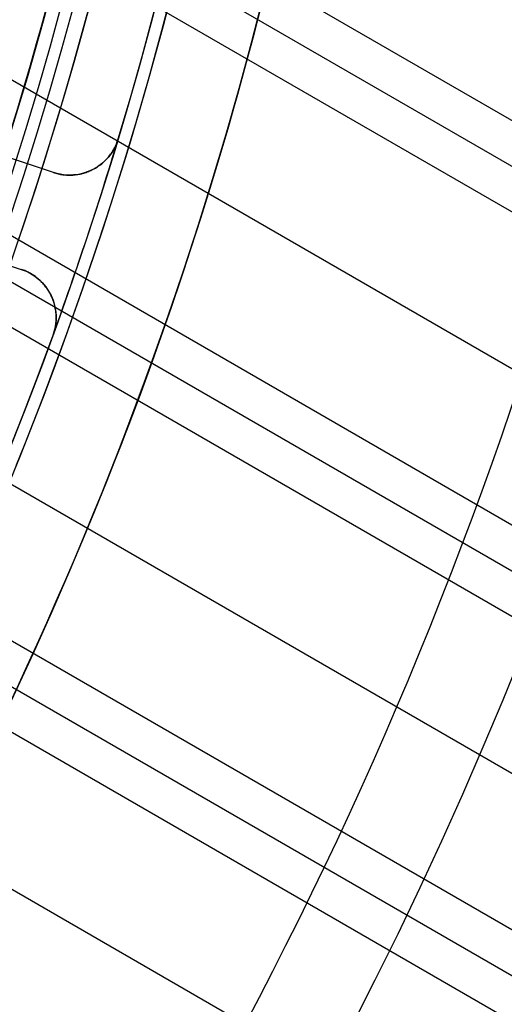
# Model space of a CAD drawing. Extents: x 12963 to 14406, y -2067 to -815.
# Tile 39 of 68: x 13752 to 13761.51, y -1652.88 to -1633.57. Entities that reach past the tile are written whole.
import ezdxf

# ---------------------------------------------------------------- set-up
doc = ezdxf.new("R2010")
doc.units = 0
doc.layers.get('0').update_dxf_attribs({"linetype": 'CONTINUOUS'})
doc.layers.add('COLOR', color=7, linetype='CONTINUOUS')

msp = doc.modelspace()

# ---------------------------------------------------------------- linework, layer by layer
for p, q in [((14387.96579993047, -1997.147857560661, 59.02742037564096), (13739.68643090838, -1622.863589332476, 59.02742037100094)), ((13739.60911297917, -1623.715714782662, 59.45036385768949), (14387.57748931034, -1997.820431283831, 59.45036385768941)), ((14387.18917868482, -1998.493005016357, 59.87330734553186), (13739.51759774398, -1624.559643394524, 59.87330734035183)), ((13739.03044711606, -1627.34924112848, 60.2436405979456), (14385.85945978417, -2000.796145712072, 60.24364059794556)), ((14384.52974087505, -2003.099286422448, 60.61397385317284), (13738.41337810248, -1630.063830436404, 60.61397384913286)), ((13738.2257590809, -1630.852273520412, 61.03691733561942), (14384.14143025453, -2003.771860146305, 61.03691733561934)), ((14383.75311962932, -2004.444433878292, 61.45986082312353), (13738.02572718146, -1631.633550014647, 61.45986082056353)), ((13737.20806239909, -1634.232325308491, 61.8301940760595), (14382.42340072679, -2006.747574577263, 61.8301940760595)), ((14381.09368181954, -2009.050715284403, 62.20052733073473), (13736.27328395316, -1636.763484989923, 62.20052732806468)), ((13735.98666358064, -1637.494769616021, 62.62347081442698), (14380.7053711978, -2009.723289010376, 62.62347081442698)), ((14380.31706057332, -2010.395862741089, 63.0464143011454), (13735.68853449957, -1638.219409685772, 63.04641430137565)), ((13734.56783463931, -1640.643227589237, 63.41674755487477), (14378.98734166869, -2012.699003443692, 63.41674755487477))]:
    msp.add_line(p, q)
at = {"extrusion": (0.112475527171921, 0.194813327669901, 0.9743700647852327)}
msp.add_lwpolyline([(-12693.92521337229, -5351.365580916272), (-12694.43576296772, -5351.056612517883), (-12694.94430877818, -5350.742947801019), (-12695.45079038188, -5350.424605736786), (-12695.95514755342, -5350.101606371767), (-12696.45732028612, -5349.773970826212), (-12696.9572488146, -5349.441721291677), (-12697.45487363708, -5349.104881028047), (-12697.95013553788, -5348.763474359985), (-12698.44297560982, -5348.417526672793), (-12698.93333527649, -5348.067064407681), (-12699.42115631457, -5347.712115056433), (-12699.90638087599, -5347.352707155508), (-12700.38895150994, -5346.988870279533), (-12700.86881118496, -5346.620635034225), (-12701.34590331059, -5346.248033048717), (-12701.82017175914, -5345.871096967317), (-12702.29156088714, -5345.489860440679), (-12702.76001555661, -5345.104358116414), (-12703.22548115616, -5344.714625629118), (-12703.68790362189, -5344.320699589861), (-12704.14722945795, -5343.922617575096), (-12704.60340575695, -5343.52041811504), (-12705.05638022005, -5343.114140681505), (-12705.5061011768, -5342.703825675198), (-12705.95251760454, -5342.289514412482), (-12706.39557914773, -5341.871249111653), (-12706.83523613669, -5341.449072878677), (-12707.27143960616, -5341.023029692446), (-12707.70414131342, -5340.59316438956), (-12708.13329375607, -5340.159522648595), (-12708.55885018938, -5339.722150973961), (-12708.98076464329, -5339.281096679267), (-12709.39899193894, -5338.836407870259), (-12709.81348770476, -5338.388133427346), (-12710.22420839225, -5337.936322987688), (-12710.63111129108, -5337.481026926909), (-12711.03415454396, -5337.022296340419), (-12711.43329716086, -5336.560183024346), (-12711.82849903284, -5336.094739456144), (-12712.21972094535, -5335.626018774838), (-12712.60692459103, -5335.154074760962), (-12712.99007258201, -5334.678961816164), (-12713.36912846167, -5334.200734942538), (-12713.74405671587, -5333.719449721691), (-12714.11482278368, -5333.235162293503), (-12714.48139306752, -5332.747929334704), (-12714.84373494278, -5332.257808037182), (-12715.2018167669, -5331.764856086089), (-12715.55560788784, -5331.269131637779), (-12715.90507865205, -5330.770693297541), (-12716.25020041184, -5330.269600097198), (-12716.59094553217, -5329.765911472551), (-12716.9272873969, -5329.259687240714), (-12717.25920041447, -5328.75098757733), (-12717.58666002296, -5328.23987299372), (-12717.90964269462, -5327.726404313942), (-12718.22812593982, -5327.210642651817), (-12718.54208831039, -5326.692649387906), (-12718.85150940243, -5326.172486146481), (-12719.15636985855, -5325.650214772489), (-12719.45665136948, -5325.125897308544), (-12719.75233667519, -5324.59959597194), (-12720.04340956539, -5324.071373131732), (-12720.32985487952, -5323.541291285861), (-12720.61165850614, -5323.00941303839), (-12720.88880738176, -5322.475801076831), (-12721.16128948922, -5321.940518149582), (-12721.42909385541, -5321.403627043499), (-12721.69221054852, -5320.865190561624), (-12721.95063067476, -5320.325271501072), (-12722.20434637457, -5319.783932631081), (-12722.45335081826, -5319.241236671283), (-12722.69763820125, -5318.697246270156), (-12722.9372037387, -5318.152023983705), (-12723.17204365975, -5317.605632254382), (-12723.40215520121, -5317.058133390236), (-12723.62753660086, -5316.509589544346), (-12723.84818709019, -5315.960062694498), (-12724.06410688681, -5315.409614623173), (-12724.27529718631, -5314.858306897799), (-12724.48176015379, -5314.306200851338), (-12724.68349891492, -5313.753357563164), (-12724.8805175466, -5313.199837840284), (-12725.07282106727, -5312.645702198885), (-12725.26041542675, -5312.091010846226), (-12725.44330749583, -5311.535823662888), (-12725.62150505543, -5310.980200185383), (-12725.79501678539, -5310.424199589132), (-12725.96385225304, -5309.867880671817), (-12726.12802190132, -5309.311301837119), (-12726.28753703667, -5308.754521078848), (-12726.44240981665, -5308.197595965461), (-12726.59265323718, -5307.640583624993), (-12726.73828111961, -5307.083540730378), (-12726.87930809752, -5306.526523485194), (-12727.01574960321, -5305.969587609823), (-12727.14762185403, -5305.41278832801), (-12727.2749418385, -5304.856180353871), (-12727.39772730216, -5304.299817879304), (-12727.5159967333, -5303.74375456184), (-12727.6297693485, -5303.188043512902), (-12727.73906507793, -5302.632737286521), (-12727.84390455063, -5302.07788786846), (-12727.94430907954, -5301.523546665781), (-12728.04030064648, -5300.969764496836), (-12728.13190188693, -5300.416591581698), (-12728.21913607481, -5299.864077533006), (-12728.30202710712, -5299.312271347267), (-12728.38059948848, -5298.761221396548), (-12728.45487831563, -5298.210975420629), (-12728.52488926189, -5297.661580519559), (-12728.59065856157, -5297.113083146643), (-12728.65221299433, -5296.565529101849), (-12728.70957986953, -5296.018963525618), (-12728.76278701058, -5295.473430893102), (-12728.81186273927, -5294.9289750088), (-12728.85683586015, -5294.385639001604), (-12728.89773564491, -5293.843465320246), (-12728.93459181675, -5293.302495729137), (-12728.96743453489, -5292.762771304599), (-12728.99629437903, -5292.224332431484), (-12729.02120233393, -5291.687218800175), (-12729.04218977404, -5291.151469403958), (-12729.05928844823, -5290.617122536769), (-12729.07253046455, -5290.084215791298), (-12729.08194827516, -5289.552786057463), (-12729.0875746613, -5289.022869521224), (-12729.08944271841, -5288.494501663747), (-12729.08764350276, -5287.975960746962), (-12729.08222485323, -5287.455927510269), (-12729.07315547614, -5286.934435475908), (-12729.06040436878, -5286.411518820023), (-12729.04394083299, -5285.887212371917), (-12729.02373448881, -5285.36155161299), (-12728.99975528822, -5284.834572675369), (-12728.97197352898, -5284.306312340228), (-12728.94035986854, -5283.776808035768), (-12728.90488533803, -5283.246097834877), (-12728.8655213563, -5282.714220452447), (-12728.822239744, -5282.181215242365), (-12728.77501273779, -5281.647122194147), (-12728.72381300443, -5281.111981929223), (-12728.6686136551, -5280.575835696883), (-12728.60938825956, -5280.038725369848), (-12728.54611086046, -5279.500693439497), (-12728.47875598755, -5278.961783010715), (-12728.40729867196, -5278.422037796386), (-12728.33171446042, -5277.8815021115), (-12728.25197942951, -5277.340220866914), (-12728.16807019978, -5276.798239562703), (-12728.07996394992, -5276.255604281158), (-12727.98763843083, -5275.712361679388), (-12727.89107197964, -5275.168558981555), (-12727.79024353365, -5274.624243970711), (-12727.68513264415, -5274.079464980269), (-12727.57571949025, -5273.53427088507), (-12727.46198489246, -5272.988711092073), (-12727.34391032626, -5272.442835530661), (-12727.22147793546, -5271.896694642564), (-12727.09467054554, -5271.350339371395), (-12726.96347167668, -5270.803821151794), (-12726.82786555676, -5270.257191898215), (-12726.68783713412, -5269.710503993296), (-12726.54337209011, -5269.163810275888), (-12726.39445685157, -5268.617164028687), (-12726.24107860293, -5268.070618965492), (-12726.08322529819, -5267.524229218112), (-12725.92088567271, -5266.978049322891), (-12725.75404925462, -5266.432134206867), (-12725.58270637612, -5265.886539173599), (-12725.40684818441, -5265.341319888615), (-12725.22646665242, -5264.796532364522), (-12725.0415545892, -5264.252232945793), (-12724.85210565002, -5263.708478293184), (-12724.6581143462, -5263.165325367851), (-12724.45957605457, -5262.622831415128), (-12724.25648702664, -5262.081053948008), (-12724.04884439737, -5261.540050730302), (-12723.8366461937, -5260.999879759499), (-12723.61989134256, -5260.46059924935), (-12723.39857967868, -5259.922267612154), (-12723.17271195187, -5259.384943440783), (-12722.942289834, -5258.848685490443), (-12722.70731592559, -5258.313552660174), (-12722.46779376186, -5257.779603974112), (-12722.22372781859, -5257.246898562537), (-12721.97512351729, -5256.715495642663), (-12721.7219872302, -5256.185454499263), (-12721.46432628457, -5255.656834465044), (-12721.20214896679, -5255.129694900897), (-12720.9354645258, -5254.604095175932), (-12720.66428317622, -5254.080094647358), (-12720.38861610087, -5253.557752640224), (-12720.10847545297, -5253.037128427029), (-12719.82387435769, -5252.518281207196), (-12719.53482691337, -5252.001270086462), (-12719.24134819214, -5251.486154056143), (-12718.94345424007, -5250.972991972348), (-12718.64116207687, -5250.461842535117), (-12718.33448969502, -5249.952764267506), (-12718.02345605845, -5249.445815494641), (-12717.70808110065, -5248.94105432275), (-12717.38838572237, -5248.438538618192), (-12717.06439178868, -5247.938325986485), (-12716.73612212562, -5247.440473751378), (-12716.40360051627, -5246.945038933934), (-12716.0668516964, -5246.452078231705), (-12715.72590134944, -5245.96164799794), (-12715.38077610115, -5245.473804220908), (-12715.03150351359, -5244.988602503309), (-12714.67811207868, -5244.506098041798), (-12714.32063121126, -5244.026345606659), (-12713.95909124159, -5243.549399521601), (-12713.59352340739, -5243.075313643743), (-12713.22395984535, -5242.604141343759), (-12712.85043358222, -5242.135935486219), (-12712.4729785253, -5241.670748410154), (-12712.09162945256, -5241.208631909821), (-12711.70642200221, -5240.749637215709), (-12711.31739266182, -5240.293814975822), (-12710.92457875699, -5239.841215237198), (-12710.52801843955, -5239.391887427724), (-12710.12775067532, -5238.94588033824), (-12709.7238152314, -5238.503242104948), (-12709.31625266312, -5238.064020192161), (-12708.90510430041, -5237.628261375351), (-12708.49041223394, -5237.196011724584), (-12708.07221930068, -5236.767316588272), (-12707.65056906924, -5236.342220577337), (-12707.22550582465, -5235.920767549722), (-12706.79707455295, -5235.503000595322), (-12706.36532092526, -5235.088962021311), (-12705.93029128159, -5234.678693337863), (-12705.49203261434, -5234.27223524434), (-12705.05059255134, -5233.869627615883), (-12704.60601933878, -5233.47090949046), (-12704.15836182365, -5233.076119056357), (-12703.70766943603, -5232.685293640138), (-12703.253992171, -5232.298469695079), (-12702.79738057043, -5231.915682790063), (-12702.33788570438, -5231.53696759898), (-12701.87555915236, -5231.162357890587), (-12701.41045298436, -5230.791886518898), (-12700.94261974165, -5230.42558541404), (-12700.47211241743, -5230.063485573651), (-12699.99898443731, -5229.705617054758), (-12699.52328963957, -5229.352008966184), (-12699.04508225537, -5229.002689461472), (-12698.56441688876, -5228.657685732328), (-12698.08134849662, -5228.317024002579), (-12697.59593236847, -5227.980729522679), (-12697.10822410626, -5227.648826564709), (-12696.61827960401, -5227.321338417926), (-12696.12615502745, -5226.998287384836), (-12695.63190679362, -5226.679694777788), (-12695.13559155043, -5226.365580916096)], dxfattribs=at)
at = {"extrusion": (0.1124755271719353, 0.1948133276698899, 0.9743700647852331)}
msp.add_lwpolyline([(-12693.01435559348, -5226.365580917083), (-12693.53542520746, -5226.670372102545), (-12694.05454487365, -5226.980022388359), (-12694.57165131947, -5227.29451397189), (-12695.08668143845, -5227.613827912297), (-12695.59957231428, -5227.937944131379), (-12696.11026124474, -5228.266841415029), (-12696.61868576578, -5228.600497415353), (-12697.12478367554, -5228.938888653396), (-12697.62849305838, -5229.281990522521), (-12698.12975230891, -5229.629777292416), (-12698.62850015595, -5229.982222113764), (-12699.12467568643, -5230.339297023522), (-12699.61821836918, -5230.70097295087), (-12700.1090680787, -5231.067219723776), (-12700.5971651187, -5231.438006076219), (-12701.08245024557, -5231.813299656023), (-12701.56486469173, -5232.193067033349), (-12702.04435018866, -5232.577273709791), (-12702.52084898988, -5232.965884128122), (-12702.99430389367, -5233.358861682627), (-12703.4646582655, -5233.756168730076), (-12703.9318560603, -5234.157766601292), (-12704.39584184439, -5234.563615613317), (-12704.85656081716, -5234.973675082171), (-12705.31395883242, -5235.387903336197), (-12705.76798241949, -5235.806257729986), (-12706.21857880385, -5236.228694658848), (-12706.66569592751, -5236.655169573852), (-12707.10928246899, -5237.085636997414), (-12707.54928786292, -5237.520050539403), (-12707.98566231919, -5237.958362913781), (-12708.41835684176, -5238.400525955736), (-12708.84732324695, -5238.84649063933), (-12709.27251418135, -5239.296207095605), (-12709.69388313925, -5239.749624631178), (-12710.11138447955, -5240.206691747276), (-12710.52497344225, -5240.667356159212), (-12710.93460616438, -5241.131564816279), (-12711.34023969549, -5241.599263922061), (-12711.74183201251, -5242.070398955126), (-12712.13934203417, -5242.544914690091), (-12712.53272963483, -5243.022755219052), (-12712.92195565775, -5243.503863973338), (-12713.30698192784, -5243.988183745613), (-12713.68777126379, -5244.47565671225), (-12714.0642874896, -5244.966224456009), (-12714.43649544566, -5245.459827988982), (-12714.80436099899, -5245.956407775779), (-12715.16785105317, -5246.455903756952), (-12715.52693355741, -5246.95825537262), (-12715.88157751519, -5247.463401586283), (-12716.23175299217, -5247.971280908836), (-12716.57743112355, -5248.481831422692), (-12716.91858412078, -5248.994990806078), (-12717.25518527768, -5249.510696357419), (-12717.58720897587, -5250.02888501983), (-12717.91463068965, -5250.549493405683), (-12718.23742699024, -5251.072457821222), (-12718.55557554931, -5251.597714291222), (-12718.86905514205, -5252.125198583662), (-12719.17784564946, -5252.654846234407), (-12719.48192806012, -5253.186592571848), (-12719.78128447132, -5253.72037274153), (-12720.07589808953, -5254.256121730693), (-12720.36575323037, -5254.793774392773), (-12720.65083531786, -5255.333265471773), (-12720.93113088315, -5255.874529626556), (-12721.20662756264, -5256.417501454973), (-12721.47731409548, -5256.962115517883), (-12721.74318032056, -5257.508306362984), (-12722.00421717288, -5258.056008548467), (-12722.26041667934, -5258.605156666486), (-12722.51177195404, -5259.155685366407), (-12722.75827719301, -5259.70752937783), (-12722.99992766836, -5260.260623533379), (-12723.23671972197, -5260.814902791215), (-12723.46865075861, -5261.370302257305), (-12723.6957192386, -5261.926757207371), (-12723.91792466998, -5262.48420310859), (-12724.13526760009, -5263.042575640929), (-12724.34774960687, -5263.601810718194), (-12724.55537328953, -5264.161844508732), (-12724.75814225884, -5264.722613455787), (-12724.95606112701, -5265.284054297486), (-12725.14913549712, -5265.846104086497), (-12725.33737195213, -5266.408700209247), (-12725.52077804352, -5266.971780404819), (-12725.69936227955, -5267.535282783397), (-12725.87313411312, -5268.099145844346), (-12726.04210392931, -5268.663308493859), (-12726.20628303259, -5269.227710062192), (-12726.36568363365, -5269.792290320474), (-12726.52031883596, -5270.356989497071), (-12726.67020262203, -5270.921748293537), (-12726.81534983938, -5271.486507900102), (-12726.95577618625, -5272.05121001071), (-12727.09149819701, -5272.615796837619), (-12727.22253322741, -5273.180211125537), (-12727.34889943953, -5273.744396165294), (-12727.47061578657, -5274.308295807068), (-12727.58770199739, -5274.871854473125), (-12727.70017856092, -5275.43501717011), (-12727.80806671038, -5275.997729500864), (-12727.91138840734, -5276.559937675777), (-12728.01016632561, -5277.121588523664), (-12728.10442383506, -5277.682629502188), (-12728.1941849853, -5278.243008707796), (-12728.27947448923, -5278.802674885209), (-12728.36031770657, -5279.361577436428), (-12728.43674062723, -5279.919666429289), (-12728.50876985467, -5280.476892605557), (-12728.57643258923, -5281.03320738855), (-12728.63975661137, -5281.588562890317), (-12728.69877026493, -5282.142911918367), (-12728.75350244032, -5282.696207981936), (-12728.80398255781, -5283.248405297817), (-12728.85024055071, -5283.799458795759), (-12728.89230684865, -5284.349324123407), (-12728.9302123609, -5284.897957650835), (-12728.96398845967, -5285.445316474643), (-12728.9936669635, -5285.991358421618), (-12729.01928012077, -5286.536042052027), (-12729.04086059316, -5287.079326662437), (-12729.05844143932, -5287.621172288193), (-12729.07205609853, -5288.161539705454), (-12729.08173837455, -5288.700390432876), (-12729.08752241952, -5289.237686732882), (-12729.08944271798, -5289.773391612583), (-12729.08769105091, -5290.285034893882), (-12729.08241587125, -5290.798131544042), (-12729.07358711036, -5291.312649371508), (-12729.06117497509, -5291.828555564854), (-12729.04514996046, -5292.34581669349), (-12729.02548286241, -5292.864398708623), (-12729.0021447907, -5293.384266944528), (-12728.97510718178, -5293.905386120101), (-12728.94434181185, -5294.427720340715), (-12728.9098208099, -5294.951233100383), (-12728.87151667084, -5295.47588728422), (-12728.82940226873, -5296.001645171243), (-12728.78345086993, -5296.528468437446), (-12728.73363614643, -5297.05631815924), (-12728.67993218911, -5297.585154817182), (-12728.62231352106, -5298.114938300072), (-12728.56075511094, -5298.645627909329), (-12728.49523238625, -5299.177182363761), (-12728.42572124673, -5299.709559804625), (-12728.35219807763, -5300.242717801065), (-12728.27463976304, -5300.776613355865), (-12728.19302369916, -5301.311202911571), (-12728.10732780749, -5301.846442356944), (-12728.01753054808, -5302.382287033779), (-12727.92361093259, -5302.918691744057), (-12727.8255485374, -5303.455610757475), (-12727.72332351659, -5303.992997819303), (-12727.61691661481, -5304.530806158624), (-12727.50630918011, -5305.068988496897), (-12727.39148317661, -5305.607497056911), (-12727.27242119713, -5306.146283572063), (-12727.14910647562, -5306.685299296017), (-12727.02152289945, -5307.224495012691), (-12726.88965502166, -5307.763821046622), (-12726.7534880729, -5308.303227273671), (-12726.61300797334, -5308.842663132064), (-12726.46820134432, -5309.382077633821), (-12726.31905551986, -5309.921419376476), (-12726.16555855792, -5310.460636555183), (-12726.0076992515, -5310.999676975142), (-12725.8454671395, -5311.538488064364), (-12725.67885251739, -5312.077016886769), (-12725.50784644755, -5312.615210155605), (-12725.33244076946, -5313.153014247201), (-12725.15262810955, -5313.690375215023), (-12724.96840189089, -5314.227238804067), (-12724.77975634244, -5314.763550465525), (-12724.58668650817, -5315.299255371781), (-12724.38918825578, -5315.834298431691), (-12724.18725828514, -5316.368624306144), (-12723.98089413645, -5316.90217742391), (-12723.77009419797, -5317.434901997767), (-12723.55485771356, -5317.966742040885), (-12723.33518478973, -5318.497641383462), (-12723.11107640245, -5319.027543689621), (-12722.88253440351, -5319.556392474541), (-12722.64956152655, -5320.084131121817), (-12722.41216139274, -5320.610702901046), (-12722.170338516, -5321.136050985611), (-12721.92409830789, -5321.660118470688), (-12721.67344708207, -5322.182848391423), (-12721.41839205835, -5322.704183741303), (-12721.1589413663, -5323.224067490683), (-12720.89510404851, -5323.742442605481), (-12720.62689006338, -5324.25925206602), (-12720.35431028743, -5324.774438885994), (-12720.07737651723, -5325.28794613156), (-12719.79610147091, -5325.799716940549), (-12719.51049878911, -5326.309694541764), (-12719.22058303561, -5326.817822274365), (-12718.9263696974, -5327.324043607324), (-12718.62787518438, -5327.828302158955), (-12718.32511682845, -5328.330541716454), (-12718.01811288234, -5328.830706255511), (-12717.70688251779, -5329.328739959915), (-12717.39144582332, -5329.824587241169), (-12717.07182380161, -5330.318192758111), (-12716.74803836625, -5330.809501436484), (-12716.42011233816, -5331.298458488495), (-12716.08806944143, -5331.785009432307), (-12715.75193429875, -5332.269100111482), (-12715.41173242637, -5332.750676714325), (-12715.06749022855, -5333.229685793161), (-12714.71923499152, -5333.706074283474), (-12714.36699487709, -5334.179789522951), (-12714.01079891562, -5334.650779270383), (-12713.6506769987, -5335.118991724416), (-12713.28665987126, -5335.584375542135), (-12712.91877912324, -5336.046879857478), (-12712.54706718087, -5336.506454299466), (-12712.17155729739, -5336.963049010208), (-12711.79228354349, -5337.416614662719), (-12711.40928079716, -5337.867102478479), (-12711.0225847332, -5338.314464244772), (-12710.63223181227, -5338.758652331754), (-12710.23825926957, -5339.199619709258), (-12709.84070510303, -5339.637319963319), (-12709.43960806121, -5340.071707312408), (-12709.03500763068, -5340.502736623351), (-12708.62694402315, -5340.930363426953), (-12708.21545816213, -5341.354543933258), (-12707.80059166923, -5341.775235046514), (-12707.38238685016, -5342.192394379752), (-12706.96088668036, -5342.605980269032), (-12706.53613479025, -5343.015951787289), (-12706.10817545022, -5343.422268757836), (-12705.67705355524, -5343.824891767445), (-12705.24281460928, -5344.223782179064), (-12704.80550470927, -5344.618902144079), (-12704.3651705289, -5345.010214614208), (-12703.92185930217, -5345.397683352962), (-12703.47561880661, -5345.781272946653), (-12703.02649734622, -5346.160948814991), (-12702.57454373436, -5346.536677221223), (-12702.1198072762, -5346.908425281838), (-12701.66233775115, -5347.276160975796), (-12701.20218539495, -5347.639853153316), (-12700.7394008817, -5347.999471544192), (-12700.27403530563, -5348.354986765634), (-12699.80614016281, -5348.706370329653), (-12699.33576733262, -5349.053594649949), (-12698.8629690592, -5349.396633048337), (-12698.38779793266, -5349.735459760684), (-12697.91030687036, -5350.070049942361), (-12697.43054909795, -5350.400379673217), (-12696.94857813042, -5350.726425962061), (-12696.46444775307, -5351.048166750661), (-12695.97821200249, -5351.365580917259)], dxfattribs=at)
at = {"extrusion": (0.1124755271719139, 0.1948133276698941, 0.9743700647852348)}
msp.add_lwpolyline([(-12699.37540150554, -5226.365580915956), (-12699.85081632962, -5226.700698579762), (-12700.32397979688, -5227.039889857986), (-12700.79484275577, -5227.383131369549), (-12701.26335635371, -5227.730398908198), (-12701.72947205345, -5228.081667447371), (-12702.1931416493, -5228.436911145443), (-12702.65431728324, -5228.796103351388), (-12703.11295146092, -5229.159216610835), (-12703.56899706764, -5229.526222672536), (-12704.02240738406, -5229.897092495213), (-12704.47313610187, -5230.271796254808), (-12704.92113733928, -5230.65030335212), (-12705.36636565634, -5231.032582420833), (-12705.80877607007, -5231.418601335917), (-12706.24832406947, -5231.808327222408), (-12706.68496563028, -5232.20172646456), (-12707.11865722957, -5232.59876471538), (-12707.54935586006, -5232.999406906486), (-12707.97701904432, -5233.403617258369), (-12708.40160484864, -5233.811359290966), (-12708.8230718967, -5234.222595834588), (-12709.241379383, -5234.637289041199), (-12709.65648708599, -5235.055400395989), (-12710.06835538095, -5235.476890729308), (-12710.47694525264, -5235.901720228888), (-12710.88221830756, -5236.329848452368), (-12711.28413678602, -5236.761234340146), (-12711.68266357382, -5237.195836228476), (-12712.07776221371, -5237.633611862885), (-12712.46939691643, -5238.074518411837), (-12712.85753257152, -5238.51851248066), (-12713.24213475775, -5238.965550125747), (-12713.62316975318, -5239.415586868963), (-12714.00060454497, -5239.868577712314), (-12714.37440683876, -5240.324477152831), (-12714.7445450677, -5240.783239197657), (-12715.11098840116, -5241.244817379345), (-12715.47370675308, -5241.70916477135), (-12715.83267078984, -5242.176234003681), (-12716.18785193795, -5242.645977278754), (-12716.53922239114, -5243.118346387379), (-12716.88675511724, -5243.593292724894), (-12717.23042386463, -5244.070767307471), (-12717.57020316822, -5244.550720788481), (-12717.90606835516, -5245.033103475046), (-12718.23799555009, -5245.517865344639), (-12718.56596167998, -5246.004956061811), (-12718.88994447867, -5246.494324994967), (-12719.20992249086, -5246.985921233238), (-12719.52587507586, -5247.479693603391), (-12719.83778241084, -5247.975590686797), (-12720.14562549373, -5248.473560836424), (-12720.44938614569, -5248.973552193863), (-12720.74904701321, -5249.475512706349), (-12721.04459156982, -5249.979390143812), (-12721.33600411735, -5250.485132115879), (-12721.62326978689, -5250.992686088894), (-12721.90637453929, -5251.501999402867), (-12722.18530516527, -5252.013019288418), (-12722.46004928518, -5252.525692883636), (-12722.73059534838, -5253.039967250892), (-12722.99693263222, -5253.555789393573), (-12723.25905124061, -5254.073106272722), (-12723.51694210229, -5254.591864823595), (-12723.77059696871, -5255.112011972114), (-12724.02000841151, -5255.633494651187), (-12724.26516981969, -5256.156259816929), (-12724.50607539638, -5256.680254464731), (-12724.74272015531, -5257.205425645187), (-12724.97509991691, -5257.731720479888), (-12725.20321130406, -5258.25908617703), (-12725.42705173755, -5258.787470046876), (-12725.64661943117, -5259.31681951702), (-12725.86191338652, -5259.847082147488), (-12726.07293338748, -5260.378205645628), (-12726.27967999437, -5260.910137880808), (-12726.48215453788, -5261.442826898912), (-12726.68035911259, -5261.976220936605), (-12726.87429657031, -5262.510268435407), (-12727.0639705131, -5263.044918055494), (-12727.24938528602, -5263.580118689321), (-12727.4305459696, -5264.115819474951), (-12727.60745837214, -5264.651969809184), (-12727.78012902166, -5265.188519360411), (-12727.94856515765, -5265.725418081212), (-12728.11277472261, -5266.262616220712), (-12728.27276635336, -5266.800064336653), (-12728.42854937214, -5267.337713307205), (-12728.58013377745, -5267.875514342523), (-12728.7275302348, -5268.413418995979), (-12728.87075006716, -5268.95137917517), (-12729.00980524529, -5269.489347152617), (-12729.14470837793, -5270.027275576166), (-12729.2754727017, -5270.565117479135), (-12729.40211207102, -5271.102826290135), (-12729.52464094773, -5271.64035584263), (-12729.64307439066, -5272.17766038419), (-12729.75742804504, -5272.714694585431), (-12729.86771813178, -5273.251413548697), (-12729.97396143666, -5273.787772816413), (-12730.07617529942, -5274.323728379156), (-12730.17437760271, -5274.859236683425), (-12730.26858676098, -5275.394254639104), (-12730.3588217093, -5275.928739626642), (-12730.44510189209, -5276.462649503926), (-12730.52744725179, -5276.995942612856), (-12730.60587821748, -5277.528577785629), (-12730.68041569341, -5278.06051435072), (-12730.75108104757, -5278.591712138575), (-12730.81789610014, -5279.122131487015), (-12730.88088311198, -5279.651733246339), (-12730.94006477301, -5280.180478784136), (-12730.99546419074, -5280.708329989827), (-12731.04710487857, -5281.235249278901), (-12731.09501074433, -5281.761199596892), (-12731.13920607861, -5282.286144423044), (-12731.17971554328, -5282.810047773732), (-12731.21656415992, -5283.332874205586), (-12731.24977729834, -5283.854588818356), (-12731.27938066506, -5284.375157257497), (-12731.30540029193, -5284.894545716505), (-12731.32786252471, -5285.412720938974), (-12731.34679401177, -5285.929650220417), (-12731.36222169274, -5286.445301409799), (-12731.37417278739, -5286.959642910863), (-12731.38267478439, -5287.472643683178), (-12731.38775543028, -5287.984273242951), (-12731.38944271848, -5288.49450166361), (-12731.3876952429, -5289.013750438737), (-12731.38243302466, -5289.534449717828), (-12731.37362656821, -5290.056567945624), (-12731.3612466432, -5290.580072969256), (-12731.34526429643, -5291.104932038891), (-12731.32565086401, -5291.63111180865), (-12731.30237798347, -5292.158578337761), (-12731.2754176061, -5292.68729709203), (-12731.24474200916, -5293.217232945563), (-12731.21032380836, -5293.748350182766), (-12731.17213597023, -5294.280612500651), (-12731.13015182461, -5294.81398301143), (-12731.08434507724, -5295.348424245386), (-12731.03468982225, -5295.883898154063), (-12730.98116055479, -5296.420366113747), (-12730.92373218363, -5296.957788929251), (-12730.86238004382, -5297.496126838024), (-12730.79707990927, -5298.03533951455), (-12730.72780800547, -5298.575386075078), (-12730.65454102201, -5299.116225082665), (-12730.57725612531, -5299.65781455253), (-12730.49593097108, -5300.200111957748), (-12730.41054371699, -5300.743074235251), (-12730.32107303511, -5301.286657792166), (-12730.22749812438, -5301.830818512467), (-12730.12979872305, -5302.375511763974), (-12730.02795512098, -5302.920692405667), (-12729.9219481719, -5303.46631479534), (-12729.81175930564, -5304.012332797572), (-12729.69737054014, -5304.558699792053), (-12729.57876449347, -5305.10536868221), (-12729.45592439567, -5305.652291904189), (-12729.32883410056, -5306.199421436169), (-12729.19747809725, -5306.746708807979), (-12729.06184152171, -5307.294105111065), (-12728.92191016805, -5307.841561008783), (-12728.77767049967, -5308.389026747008), (-12728.62910966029, -5308.93645216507), (-12728.47621548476, -5309.483786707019), (-12728.31897650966, -5310.030979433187), (-12728.15738198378, -5310.577979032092), (-12727.99142187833, -5311.124733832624), (-12727.82108689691, -5311.671191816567), (-12727.64636848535, -5312.217300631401), (-12727.46725884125, -5312.763007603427), (-12727.28375092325, -5313.308259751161), (-12727.09583846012, -5313.853003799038), (-12726.90351595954, -5314.397186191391), (-12726.70677871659, -5314.940753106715), (-12726.50562282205, -5315.483650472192), (-12726.30004517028, -5316.025823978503), (-12726.09004346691, -5316.567219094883), (-12725.87561623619, -5317.107781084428), (-12725.65676282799, -5317.647455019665), (-12725.43348342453, -5318.186185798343), (-12725.20577904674, -5318.72391815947), (-12724.97365156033, -5319.260596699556), (-12724.73710368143, -5319.796165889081), (-12724.49613898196, -5320.330570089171), (-12724.25076189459, -5320.863753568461), (-12724.0009777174, -5321.395660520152), (-12723.74679261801, -5321.926235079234), (-12723.48821363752, -5322.455421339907), (-12723.22524869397, -5322.983163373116), (-12722.95790658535, -5323.509405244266), (-12722.68619699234, -5324.034091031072), (-12722.41013048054, -5324.557164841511), (-12722.12971850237, -5325.078570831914), (-12721.84497339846, -5325.598253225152), (-12721.55590839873, -5326.116156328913), (-12721.26253762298, -5326.632224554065), (-12720.96487608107, -5327.146402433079), (-12720.66293967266, -5327.658634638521), (-12720.35674518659, -5328.168866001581), (-12720.04631029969, -5328.677041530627), (-12719.73165357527, -5329.183106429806), (-12719.41279446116, -5329.687006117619), (-12719.08975328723, -5330.188686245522), (-12718.76255126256, -5330.688092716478), (-12718.4312104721, -5331.185171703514), (-12718.09575387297, -5331.679869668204), (-12717.75620529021, -5332.172133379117), (-12717.41258941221, -5332.661909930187), (-12717.06493178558, -5333.149146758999), (-12716.71325880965, -5333.633791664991), (-12716.35759773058, -5334.115792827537), (-12715.99797663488, -5334.595098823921), (-12715.63442444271, -5335.071658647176), (-12715.26697090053, -5335.545421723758), (-12714.89564657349, -5336.016337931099), (-12714.52048283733, -5336.484357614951), (-12714.14151186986, -5336.94943160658), (-12713.75876664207, -5337.411511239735), (-12713.37228090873, -5337.870548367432), (-12712.98208919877, -5338.326495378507), (-12712.58822680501, -5338.779305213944), (-12712.19072977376, -5339.228931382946), (-12711.78963489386, -5339.675327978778), (-12711.38497968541, -5340.118449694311), (-12710.97680238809, -5340.558251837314), (-12710.56514194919, -5340.994690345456), (-12710.15003801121, -5341.427721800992), (-12709.73153089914, -5341.857303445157), (-12709.30966160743, -5342.283393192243), (-12708.88447178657, -5342.705949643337), (-12708.45600372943, -5343.12493209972), (-12708.02430035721, -5343.54030057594), (-12707.58940520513, -5343.952015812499), (-12707.15136240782, -5344.360039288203), (-12706.71021668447, -5344.764333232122), (-12706.26601332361, -5345.164860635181), (-12705.81879816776, -5345.561585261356), (-12705.36861759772, -5345.954471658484), (-12704.91551851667, -5346.343485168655), (-12704.45954833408, -5346.728591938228), (-12704.00075494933, -5347.109758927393), (-12703.53918673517, -5347.486953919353), (-12703.07489252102, -5347.860145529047), (-12702.607921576, -5348.229303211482), (-12702.1383235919, -5348.594397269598), (-12701.66614866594, -5348.955398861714), (-12701.19144728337, -5349.312280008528), (-12700.71427029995, -5349.665013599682), (-12700.2346689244, -5350.013573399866), (-12699.75269470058, -5350.357934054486), (-12699.26839948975, -5350.698071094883), (-12698.78183545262, -5351.033960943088), (-12698.2930550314, -5351.365580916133)], dxfattribs=at)
at = {"extrusion": (0.1124755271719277, 0.1948133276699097, 0.9743700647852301)}
msp.add_lwpolyline([(-12700.13301897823, -5351.365580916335), (-12700.598949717, -5351.028257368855), (-12701.06260912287, -5350.686997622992), (-12701.52395032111, -5350.341825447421), (-12701.98292674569, -5349.992765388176), (-12702.43949215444, -5349.639842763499), (-12702.89360064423, -5349.283083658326), (-12703.34520666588, -5348.922514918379), (-12703.7942650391, -5348.558164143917), (-12704.24073096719, -5348.190059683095), (-12704.68456005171, -5347.818230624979), (-12705.1257083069, -5347.442706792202), (-12705.56413217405, -5347.063518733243), (-12705.9997885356, -5346.680697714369), (-12706.43263472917, -5346.294275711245), (-12706.86262856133, -5345.904285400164), (-12707.28972832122, -5345.510760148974), (-12707.71389279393, -5345.113734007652), (-12708.13508127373, -5344.713241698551), (-12708.553253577, -5344.309318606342), (-12708.96837005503, -5343.902000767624), (-12709.38039160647, -5343.491324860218), (-12709.78927968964, -5343.077328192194), (-12710.19499633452, -5342.660048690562), (-12710.59750415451, -5342.239524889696), (-12710.99676635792, -5341.815795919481), (-12711.39274675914, -5341.388901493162), (-12711.78540978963, -5340.958881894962), (-12712.1747205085, -5340.525777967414), (-12712.56064461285, -5340.08963109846), (-12712.94314844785, -5339.650483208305), (-12713.32219901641, -5339.208376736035), (-12713.69776398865, -5338.763354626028), (-12714.06981171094, -5338.31546031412), (-12714.43831121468, -5337.864737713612), (-12714.80323222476, -5337.411231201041), (-12715.16454516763, -5336.954985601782), (-12715.52222117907, -5336.496046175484), (-12715.87623211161, -5336.034458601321), (-12716.22655054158, -5335.570268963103), (-12716.57314977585, -5335.103523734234), (-12716.91600385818, -5334.634269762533), (-12717.25508757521, -5334.162554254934), (-12717.59037646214, -5333.688424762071), (-12717.92184680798, -5333.211929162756), (-12718.24947566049, -5332.733115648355), (-12718.57324083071, -5332.252032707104), (-12718.89312089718, -5331.768729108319), (-12719.20909520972, -5331.283253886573), (-12719.52114389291, -5330.795656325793), (-12719.82924784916, -5330.30598594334), (-12720.13338876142, -5329.814292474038), (-12720.43354909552, -5329.320625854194), (-12720.72971210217, -5328.825036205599), (-12721.02186181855, -5328.32757381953), (-12721.30998306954, -5327.828289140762), (-12721.59406146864, -5327.327232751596), (-12721.87408341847, -5326.824455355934), (-12722.15003611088, -5326.320007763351), (-12722.42190752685, -5325.813940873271), (-12722.68968643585, -5325.30630565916), (-12722.95336239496, -5324.797153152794), (-12723.21292574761, -5324.286534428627), (-12723.46836762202, -5323.774500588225), (-12723.71967992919, -5323.261102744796), (-12723.96685536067, -5322.746392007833), (-12724.20988738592, -5322.230419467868), (-12724.44877024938, -5321.713236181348), (-12724.68349896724, -5321.194893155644), (-12724.91406932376, -5320.675441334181), (-12725.14047786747, -5320.154931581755), (-12725.36272190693, -5319.633414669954), (-12725.58079950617, -5319.110941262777), (-12725.79470947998, -5318.587561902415), (-12726.00445138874, -5318.063326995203), (-12726.21002553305, -5317.538286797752), (-12726.41143294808, -5317.012491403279), (-12726.60867539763, -5316.485990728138), (-12726.80175536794, -5315.958834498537), (-12726.9906760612, -5315.431072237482), (-12727.17544138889, -5314.902753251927), (-12727.35605596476, -5314.373926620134), (-12727.53252509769, -5313.844641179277), (-12727.70485478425, -5313.314945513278), (-12727.87305170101, -5312.784887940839), (-12728.03712319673, -5312.254516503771), (-12728.19707728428, -5311.723878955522), (-12728.35292263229, -5311.193022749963), (-12728.50466855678, -5310.661995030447), (-12728.65232501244, -5310.130842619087), (-12728.79590258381, -5309.599612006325), (-12728.93541247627, -5309.068349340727), (-12729.07086650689, -5308.537100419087), (-12729.20227709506, -5308.005910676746), (-12729.32965725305, -5307.474825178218), (-12729.45302057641, -5306.943888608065), (-12729.57238123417, -5306.413145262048), (-12729.68775395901, -5305.882639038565), (-12729.79915403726, -5305.352413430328), (-12729.9065972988, -5304.82251151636), (-12730.01010010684, -5304.292975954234), (-12730.10967934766, -5303.763848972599), (-12730.2053524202, -5303.235172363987), (-12730.2971372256, -5302.70698747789), (-12730.38505215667, -5302.179335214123), (-12730.46911608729, -5301.652256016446), (-12730.54934836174, -5301.125789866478), (-12730.62576878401, -5300.599976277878), (-12730.69839760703, -5300.0748542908), (-12730.76725552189, -5299.550462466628), (-12730.83236364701, -5299.026838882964), (-12730.8937435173, -5298.504021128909), (-12730.9514170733, -5297.982046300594), (-12731.00540665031, -5297.460950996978), (-12731.05573496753, -5296.940771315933), (-12731.10242511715, -5296.421542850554), (-12731.14550055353, -5295.903300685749), (-12731.18498508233, -5295.3860793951), (-12731.22090284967, -5294.869913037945), (-12731.25327833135, -5294.35483515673), (-12731.28213632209, -5293.840878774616), (-12731.30750192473, -5293.328076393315), (-12731.32940053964, -5292.816459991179), (-12731.347857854, -5292.306061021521), (-12731.36289983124, -5291.796910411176), (-12731.37455270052, -5291.289038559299), (-12731.38284294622, -5290.782475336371), (-12731.38779729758, -5290.277250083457), (-12731.38944271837, -5289.773391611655), (-12731.38764992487, -5289.247453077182), (-12731.38225098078, -5288.720026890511), (-12731.37321524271, -5288.191145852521), (-12731.36051234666, -5287.660843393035), (-12731.34411222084, -5287.129153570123), (-12731.32398509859, -5286.596111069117), (-12731.30010153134, -5286.061751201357), (-12731.27243240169, -5285.526109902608), (-12731.24094893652, -5284.989223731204), (-12731.20562272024, -5284.451129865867), (-12731.16642570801, -5283.911866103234), (-12731.12333023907, -5283.371470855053), (-12731.07630905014, -5282.829983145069), (-12731.02533528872, -5282.287442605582), (-12730.97038252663, -5281.743889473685), (-12730.91142477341, -5281.199364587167), (-12730.84843648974, -5280.653909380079), (-12730.78139260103, -5280.107565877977), (-12730.71026851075, -5279.560376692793), (-12730.635040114, -5279.012385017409), (-12730.55568381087, -5278.463634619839), (-12730.4721765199, -5277.914169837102), (-12730.38449569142, -5277.364035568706), (-12730.2926193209, -5276.81327726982), (-12730.19652596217, -5276.261940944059), (-12730.09619474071, -5275.710073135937), (-12729.99160536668, -5275.157720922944), (-12729.882738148, -5274.60493190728), (-12729.76957400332, -5274.051754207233), (-12729.65209447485, -5273.498236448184), (-12729.53028174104, -5272.944427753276), (-12729.40411862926, -5272.3903777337), (-12729.27358862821, -5271.836136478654), (-12729.13867590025, -5271.281754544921), (-12728.9993652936, -5270.727282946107), (-12728.85564235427, -5270.172773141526), (-12728.70749333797, -5269.618277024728), (-12728.55490522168, -5269.063846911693), (-12728.39786571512, -5268.50953552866), (-12728.23636327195, -5267.955395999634), (-12728.07038710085, -5267.401481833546), (-12727.89992717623, -5266.847846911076), (-12727.72497424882, -5266.294545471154), (-12727.54551985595, -5265.741632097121), (-12727.36155633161, -5265.189161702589), (-12727.17307681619, -5264.637189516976), (-12726.98007526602, -5264.085771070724), (-12726.78254646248, -5263.534962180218), (-12726.58048602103, -5262.984818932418), (-12726.37389039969, -5262.435397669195), (-12726.16275690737, -5261.886754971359), (-12725.94708371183, -5261.338947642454), (-12725.72686984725, -5260.792032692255), (-12725.50211522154, -5260.246067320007), (-12725.27282062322, -5259.701108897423), (-12725.03898772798, -5259.157214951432), (-12724.80061910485, -5258.61444314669), (-12724.55771822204, -5258.072851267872), (-12724.31028945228, -5257.53249720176), (-12724.05833807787, -5256.993438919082), (-12723.80187029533, -5256.455734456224), (-12723.54089321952, -5255.919441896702), (-12723.27541488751, -5255.384619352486), (-12723.00544426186, -5254.851324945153), (-12722.73099123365, -5254.319616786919), (-12722.45206662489, -5253.789552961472), (-12722.16868219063, -5253.261191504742), (-12721.88085062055, -5252.734590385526), (-12721.58858554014, -5252.209807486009), (-12721.29190151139, -5251.686900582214), (-12720.99081403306, -5251.165927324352), (-12720.68533954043, -5250.64694521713), (-12720.37549540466, -5250.130011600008), (-12720.06129993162, -5249.615183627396), (-12719.74277236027, -5249.102518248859), (-12719.41993286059, -5248.592072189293), (-12719.09280253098, -5248.083901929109), (-12718.76140339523, -5247.578063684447), (-12718.42575839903, -5247.074613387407), (-12718.08589140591, -5246.573606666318), (-12717.74182719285, -5246.075098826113), (-12717.39359144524, -5245.579144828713), (-12717.04121075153, -5245.085799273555), (-12716.68471259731, -5244.595116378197), (-12716.32412535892, -5244.10714995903), (-12715.95947829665, -5243.621953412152), (-12715.59080154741, -5243.139579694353), (-12715.21812611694, -5242.660081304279), (-12714.84148387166, -5242.183510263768), (-12714.4609075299, -5241.709918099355), (-12714.07643065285, -5241.239355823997), (-12713.68808763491, -5240.771873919), (-12713.29591369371, -5240.307522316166), (-12712.89994485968, -5239.846350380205), (-12712.50021796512, -5239.388406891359), (-12712.09677063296, -5238.933740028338), (-12711.68964126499, -5238.482397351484), (-12711.27886902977, -5238.034425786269), (-12710.86449385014, -5237.589871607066), (-12710.44655639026, -5237.148780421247), (-12710.02509804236, -5236.711197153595), (-12709.60016091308, -5236.277166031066), (-12709.17178780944, -5235.846730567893), (-12708.74002222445, -5235.419933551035), (-12708.30490832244, -5234.996817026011), (-12707.86649092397, -5234.577422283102), (-12707.42481549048, -5234.161789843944), (-12706.97992810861, -5233.749959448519), (-12706.53187547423, -5233.341970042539), (-12706.08070487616, -5232.937859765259), (-12705.62646417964, -5232.537665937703), (-12705.16920180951, -5232.141425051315), (-12704.70896673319, -5231.749172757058), (-12704.24580844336, -5231.360943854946), (-12703.77977694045, -5230.976772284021), (-12703.31092271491, -5230.596691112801), (-12702.83929672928, -5230.220732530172), (-12702.36495040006, -5229.848927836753), (-12701.88793557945, -5229.481307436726), (-12701.40830453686, -5229.117900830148), (-12700.92610994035, -5228.758736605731), (-12700.44140483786, -5228.403842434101), (-12699.95424263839, -5228.053245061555), (-12699.46467709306, -5227.706970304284), (-12698.97276227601, -5227.365043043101), (-12698.47855256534, -5227.027487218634), (-12697.98210262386, -5226.694325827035), (-12697.48346737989, -5226.365580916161)], dxfattribs=at)
for points in [[(13751.93669940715, -1638.026988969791), (13752.07779080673, -1637.610124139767), (13752.21629847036, -1637.192403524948), (13752.35221465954, -1636.773842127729), (13752.48553163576, -1636.354454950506), (13752.61624166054, -1635.934256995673), (13752.74433699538, -1635.513263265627), (13752.86980990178, -1635.091488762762), (13752.99265264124, -1634.668948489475), (13753.11285747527, -1634.24565744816), (13753.23041666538, -1633.821630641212), (13753.34532247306, -1633.396883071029)], [(13751.94236876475, -1642.300407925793), (13752.10979442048, -1641.883379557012), (13752.27465342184, -1641.465339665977), (13752.43693786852, -1641.046303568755), (13752.59663986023, -1640.626286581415), (13752.75375149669, -1640.205304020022), (13752.90826487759, -1639.783371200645), (13753.06017210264, -1639.36050343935), (13753.20946527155, -1638.936716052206), (13753.35613648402, -1638.512024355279), (13753.50017783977, -1638.086443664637), (13753.64158143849, -1637.659989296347), (13753.7803393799, -1637.232676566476), (13753.9164437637, -1636.804520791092), (13754.04988668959, -1636.375537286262), (13754.18066025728, -1635.945741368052), (13754.30875656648, -1635.515148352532), (13754.4341677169, -1635.083773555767), (13754.55688580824, -1634.651632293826), (13754.6769029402, -1634.218739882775), (13754.79421121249, -1633.785111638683), (13754.90880408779, -1633.350763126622)]]:
    msp.add_lwpolyline(points)
for centre, radius, start, end in [((13684.04743158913, -1614.828569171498, 89.37470231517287), 73.24245578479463, 209.9999999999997, 29.99999999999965), ((13684.04743158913, -1614.828569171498, 68.68735261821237), 73.24245578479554, 331.1712667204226, 30.0000000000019), ((13684.04743157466, -1614.828569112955, 88.63012703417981), 71.44457953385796, 210.0000000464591, 29.99999995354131), ((13684.04743158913, -1614.828569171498, 89.05580518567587), 71.21139006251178, 210.0000000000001, 29.99999999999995), ((13684.04743158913, -1614.828569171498, 67.93735261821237), 70.94245578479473, 333.8364589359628, 30.00000000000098), ((13684.04743158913, -1614.828569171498, 46.50000292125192), 71.74245578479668, 300.0000653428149, 7.499999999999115), ((13684.04743158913, -1614.828569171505, 88.12500292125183), 70.93945536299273, 254.9999999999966, 345.000000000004)]:
    msp.add_arc(centre, radius, start, end)
at = {"extrusion": (0, 0, -1)}
for centre, radius, start, end in [((-13684.04743158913, -1614.828569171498, -89.37470231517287), 70.94245578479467, 150.0000000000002, 330.0000000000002), ((-13684.04743158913, -1614.828569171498, -46.50000292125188), 70.94245578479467, 150.0000000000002, 330.0000000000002), ((-13684.04743158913, -1614.828569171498, -259.6250029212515), 65.00000000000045, 149.9999999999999, 329.9999999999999), ((-13684.04743158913, -1614.828569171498, -259.6250029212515), 64, 150.0000000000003, 330.0000000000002)]:
    msp.add_arc(centre, radius, start, end, dxfattribs=at)
at = {"layer": 'COLOR'}
for p, q in [((13752.66464015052, -1636.569489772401, 23.7335096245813), (13743.64531920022, -1633.572381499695, 27.7840461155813)), ((13752.66464015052, -1636.569489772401, 30.30000054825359), (13743.64531920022, -1633.572381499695, 30.30000054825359)), ((13752.66464015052, -1636.5694897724, 27.01675508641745), (13745.3538444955, -1634.14012216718, 27.01675508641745)), ((13743.01501969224, -1635.470465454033, 30.30000054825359), (13752.03428935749, -1638.467556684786, 30.30000054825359)), ((13743.01501969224, -1635.470465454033, 27.78395891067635), (13752.03428935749, -1638.467556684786, 23.73343393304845)), ((13744.72343022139, -1636.038167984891, 27.01671724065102), (13752.03428935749, -1638.467556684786, 27.01671724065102)), ((13753.93738054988, -1635.909289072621, 30.30000054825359), (13753.93738054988, -1635.909289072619, 23.29836120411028)), ((13752.66464015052, -1636.569489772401, 30.30000054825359), (13752.66464015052, -1636.569489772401, 23.7335096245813)), ((13753.42803064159, -1636.514522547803, 30.30000054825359), (13753.42803064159, -1636.514522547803, 23.43016855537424)), ((13752.03428935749, -1638.467556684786, 23.73343393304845), (13752.03428935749, -1638.467556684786, 30.30000054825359)), ((13752.61295564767, -1638.968487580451, 30.30000054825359), (13752.61295564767, -1638.968487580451, 23.43011420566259)), ((13752.65882745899, -1639.758033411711, 23.29836120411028), (13752.65882745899, -1639.758033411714, 30.30000054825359))]:
    msp.add_line(p, q, dxfattribs=at)
for points in [[(13752.66464015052, -1636.569489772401, 23.7335096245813), (13752.68791291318, -1636.576855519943, 23.72310513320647), (13752.71124515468, -1636.583649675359, 23.71275007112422), (13752.73463699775, -1636.589871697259, 23.70244443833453), (13752.75808856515, -1636.595521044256, 23.69218823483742), (13752.78159997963, -1636.600597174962, 23.68198146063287), (13752.80517136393, -1636.605099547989, 23.67182411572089), (13752.82880284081, -1636.609027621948, 23.66171620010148), (13752.85249453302, -1636.612380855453, 23.65165771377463), (13752.87618774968, -1636.615162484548, 23.6416720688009), (13752.8998573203, -1636.617373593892, 23.63176929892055), (13752.92355364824, -1636.619010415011, 23.6219293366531), (13752.94732713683, -1636.620069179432, 23.61213211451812), (13752.97122818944, -1636.620546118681, 23.60235756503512), (13752.9953072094, -1636.620437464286, 23.59258562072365), (13753.01961460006, -1636.619739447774, 23.58279621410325), (13753.04420076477, -1636.61844830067, 23.57296927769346), (13753.06886893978, -1636.616567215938, 23.56318429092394), (13753.09338867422, -1636.614101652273, 23.55353411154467), (13753.11775984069, -1636.611051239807, 23.54401873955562), (13753.14198231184, -1636.60741560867, 23.53463817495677), (13753.1660559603, -1636.603194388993, 23.52539241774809), (13753.1899806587, -1636.598387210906, 23.51628146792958), (13753.21375627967, -1636.59299370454, 23.5073053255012), (13753.23738269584, -1636.587013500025, 23.49846399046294), (13753.26078873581, -1636.580481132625, 23.48978191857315), (13753.28394373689, -1636.57341124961, 23.48126959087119), (13753.30690833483, -1636.565773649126, 23.47290604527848), (13753.32974316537, -1636.557538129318, 23.46467031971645), (13753.35250886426, -1636.548674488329, 23.45654145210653), (13753.37526606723, -1636.539152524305, 23.44849848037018), (13753.39807541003, -1636.528942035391, 23.44052044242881), (13753.4209975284, -1636.51801281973, 23.43258637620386), (13753.44380126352, -1636.506458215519, 23.42477825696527), (13753.46621481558, -1636.494391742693, 23.41719203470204), (13753.48823785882, -1636.481813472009, 23.4098277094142), (13753.5098700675, -1636.468723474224, 23.40268528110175), (13753.53111111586, -1636.455121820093, 23.39576474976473), (13753.55196067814, -1636.441008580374, 23.38906611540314), (13753.5724184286, -1636.426383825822, 23.382589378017), (13753.59248404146, -1636.411247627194, 23.37633453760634), (13753.61210626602, -1636.395659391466, 23.37031489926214), (13753.63126289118, -1636.379644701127, 23.36453616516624), (13753.64999715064, -1636.363152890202, 23.35898693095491), (13753.6683522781, -1636.34613329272, 23.35365579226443), (13753.68637150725, -1636.328535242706, 23.34853134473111), (13753.7040980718, -1636.310308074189, 23.34360218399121), (13753.72157520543, -1636.291401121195, 23.33885690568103), (13753.73884614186, -1636.27176371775, 23.33428410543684), (13753.75573084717, -1636.251578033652, 23.32993406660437), (13753.77202024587, -1636.231060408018, 23.32586467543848), (13753.78771400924, -1636.210211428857, 23.32207593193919), (13753.80281180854, -1636.189031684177, 23.3185678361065), (13753.81731331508, -1636.167521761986, 23.31534038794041), (13753.83121820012, -1636.145682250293, 23.31239358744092), (13753.84452613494, -1636.123513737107, 23.30972743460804), (13753.85723679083, -1636.101016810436, 23.30734192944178), (13753.86934983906, -1636.078192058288, 23.30523707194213), (13753.88086495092, -1636.055040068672, 23.30341286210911), (13753.89178179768, -1636.031561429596, 23.30186929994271), (13753.90210005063, -1636.007756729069, 23.30060638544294), (13753.91181938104, -1635.983626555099, 23.29962411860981), (13753.9209394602, -1635.959171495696, 23.29892249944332), (13753.92945995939, -1635.934392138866, 23.29850152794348), (13753.93738054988, -1635.909289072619, 23.29836120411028)], [(13752.65882745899, -1639.75803341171, 23.29836120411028), (13752.66711260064, -1639.734332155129, 23.29849017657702), (13752.67478252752, -1639.710526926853, 23.29887709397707), (13752.68183714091, -1639.686618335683, 23.29952195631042), (13752.68827634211, -1639.662606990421, 23.3004247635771), (13752.69410003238, -1639.638493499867, 23.30158551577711), (13752.69930811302, -1639.614278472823, 23.30300421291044), (13752.7039004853, -1639.589962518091, 23.30468085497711), (13752.70787705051, -1639.56554624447, 23.30661544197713), (13752.71123771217, -1639.541030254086, 23.30880797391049), (13752.71398238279, -1639.516415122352, 23.31125845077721), (13752.71611097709, -1639.491701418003, 23.31396687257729), (13752.71762340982, -1639.466889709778, 23.31693323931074), (13752.71853421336, -1639.442273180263, 23.32010971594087), (13752.71883843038, -1639.417754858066, 23.32351224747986), (13752.71850674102, -1639.392750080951, 23.32723650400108), (13752.71750982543, -1639.366674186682, 23.33137815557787), (13752.71583224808, -1639.339961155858, 23.33588102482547), (13752.71347828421, -1639.313435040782, 23.34062515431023), (13752.71044818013, -1639.287096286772, 23.34561054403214), (13752.70674218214, -1639.260945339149, 23.35083719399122), (13752.70236053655, -1639.234982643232, 23.35630510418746), (13752.69730348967, -1639.20920864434, 23.36201427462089), (13752.6915712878, -1639.183623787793, 23.36796470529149), (13752.68516417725, -1639.158228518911, 23.37415639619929), (13752.67808240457, -1639.133023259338, 23.38058934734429), (13752.67032621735, -1639.108008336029, 23.38726355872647), (13752.66189586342, -1639.083184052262, 23.39417903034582), (13752.65279159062, -1639.058550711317, 23.4013357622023), (13752.64301364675, -1639.034108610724, 23.40873375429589), (13752.63256227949, -1639.009858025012, 23.4163730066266), (13752.6212356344, -1638.985403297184, 23.42439080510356), (13752.60964026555, -1638.961932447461, 23.43237529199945), (13752.59807742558, -1638.939936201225, 23.44013617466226), (13752.5860400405, -1638.918321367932, 23.44803230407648), (13752.57352848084, -1638.897087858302, 23.45606368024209), (13752.56054311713, -1638.876235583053, 23.46423030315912), (13752.54708431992, -1638.855764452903, 23.47253217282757), (13752.53315245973, -1638.835674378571, 23.48096928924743), (13752.51874790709, -1638.815965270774, 23.48954165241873), (13752.50387103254, -1638.796637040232, 23.49824926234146), (13752.48848479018, -1638.777657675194, 23.50711165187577), (13752.47257347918, -1638.759013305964, 23.51613719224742), (13752.45616948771, -1638.740731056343, 23.52530914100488), (13752.43930520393, -1638.722838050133, 23.5346107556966), (13752.42201301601, -1638.705361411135, 23.54402529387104), (13752.40432531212, -1638.688328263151, 23.55353601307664), (13752.38627448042, -1638.671765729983, 23.56312617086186), (13752.36789290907, -1638.655700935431, 23.57277902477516), (13752.34921145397, -1638.640148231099, 23.58248029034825), (13752.33023956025, -1638.625103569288, 23.59222684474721), (13752.31097750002, -1638.610566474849, 23.60201868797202), (13752.29142554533, -1638.596536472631, 23.61185582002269), (13752.27158396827, -1638.583013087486, 23.62173824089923), (13752.25145304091, -1638.569995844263, 23.63166595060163), (13752.23103303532, -1638.557484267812, 23.6416389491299), (13752.21032422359, -1638.545477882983, 23.65165723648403), (13752.18932687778, -1638.533976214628, 23.66172081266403), (13752.16804126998, -1638.522978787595, 23.6718296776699), (13752.14646767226, -1638.512485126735, 23.68198383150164), (13752.12460635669, -1638.502494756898, 23.69218327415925), (13752.10245759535, -1638.493007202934, 23.70242800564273), (13752.08002166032, -1638.484021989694, 23.71271802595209), (13752.05729882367, -1638.475538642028, 23.72305333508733), (13752.03428935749, -1638.467556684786, 23.73343393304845)]]:
    msp.add_polyline3d(points, dxfattribs=at)
at = {"layer": 'COLOR', "extrusion": (0, 0, -1)}
for centre, radius, start, end in [((-13684.04743872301, -1614.828586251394, 10.54089386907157), 152.392098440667, 333.3815781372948, 153.3815781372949), ((-13684.04743872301, -1614.828586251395, -32.97295255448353), 75.00000000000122, 63.38157813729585, 243.3815781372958), ((-13684.04743872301, -1614.828586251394, -18.68835025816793), 83.81579491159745, 333.3815781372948, 153.3815781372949), ((-13684.047438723, -1614.828586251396, -43.50000292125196), 73.00000000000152, 63.38157813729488, 243.3815781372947), ((-13684.047438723, -1614.828586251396, -43.50000292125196), 73.00000000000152, 63.38157813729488, 243.3815781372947), ((-13684.04743872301, -1614.828586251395, -33.3991820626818), 73.00000000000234, 63.3815781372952, 243.3815781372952), ((-13684.04743872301, -1614.828586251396, -43.50000292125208), 75.00000000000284, 63.38157813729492, 243.3815781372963), ((-13684.04743872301, -1614.828586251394, 10.54089386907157), 152.3920984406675, 153.3815781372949, 333.3815781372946), ((-13684.04743872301, -1614.828586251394, -18.68835025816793), 83.81579491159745, 153.3815781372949, 333.3815781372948), ((-13684.047438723, -1614.828586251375, -26.2000005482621), 61.09154780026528, 153.3815781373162, 333.3815781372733), ((-13684.04743872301, -1614.828586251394, -17.30945272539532), 81.95014076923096, 172.620443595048, 224.1235438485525), ((-13684.04743872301, -1614.828586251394, 20.93458762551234), 149.0000000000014, 184.2468157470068, 242.5163405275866), ((-13752.9799840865, -1635.620512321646, -30.30000054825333), 0.9999999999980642, 196.7847360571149, 288.3815781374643), ((-13752.97998408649, -1635.620512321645, -26.79918087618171), 1.000000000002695, 196.7847360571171, 288.3815781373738), ((-13751.71894542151, -1639.416534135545, -30.30000054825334), 1.000000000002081, 108.381578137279, 199.968244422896), ((-13751.71894542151, -1639.416534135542, -26.79918087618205), 0.9999999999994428, 108.3815781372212, 199.9682444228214)]:
    msp.add_arc(centre, radius, start, end, dxfattribs=at)
at = {"layer": 'COLOR'}
for centre, radius, start, end in [((13684.04743872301, -1614.828586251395, -35.79999945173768), 153, 26.61842186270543, 206.618421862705), ((13684.04743872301, -1614.828586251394, -11.46081713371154), 152.9999999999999, 26.61842186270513, 206.6184218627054), ((13684.04743872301, -1614.828586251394, -23.63040829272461), 153.0000000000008, 26.61842186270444, 206.6184218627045), ((13684.047438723, -1614.828586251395, -10.90949982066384), 152.8342956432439, 26.61842186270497, 206.6184218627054), ((13684.04743872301, -1614.828586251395, -35.79999945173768), 150, 26.61842186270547, 206.618421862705), ((13684.04743872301, -1614.828586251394, -11.46081713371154), 153, 206.6184218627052, 26.6184218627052), ((13684.04743872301, -1614.828586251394, -35.79999945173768), 153, 206.6184218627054, 26.61842186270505), ((13684.04743872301, -1614.828586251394, -23.63040829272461), 153.0000000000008, 206.618421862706, 26.61842186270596), ((13684.047438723, -1614.828586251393, -10.90949982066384), 152.8342956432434, 206.6184218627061, 26.61842186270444), ((13684.04743872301, -1614.828586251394, -35.79999945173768), 150, 206.6184218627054, 26.61842186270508), ((13684.04743872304, -1614.828586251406, 22.44590218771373), 74.99999999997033, 296.6184218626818, 26.61842186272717), ((13684.047438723, -1614.828586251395, 23.29836120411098), 73.0000000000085, 343.2152639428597, 25.02665472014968), ((13684.04743872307, -1614.828586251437, -11.2691757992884), 148.9999999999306, 297.4836594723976, 355.7531842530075), ((13684.04743872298, -1614.828586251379, -30.59999945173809), 149.0000000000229, 297.4836594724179, 355.7531842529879), ((13684.06080757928, -1614.833027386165, 30.30000054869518), 72.98591820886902, 340.0314483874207, 343.2155711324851), ((13684.04743872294, -1614.828586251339, 23.29836120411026), 73.00000000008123, 298.2173843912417, 340.0317555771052)]:
    msp.add_arc(centre, radius, start, end, dxfattribs=at)

doc.saveas('drawing.dxf')
